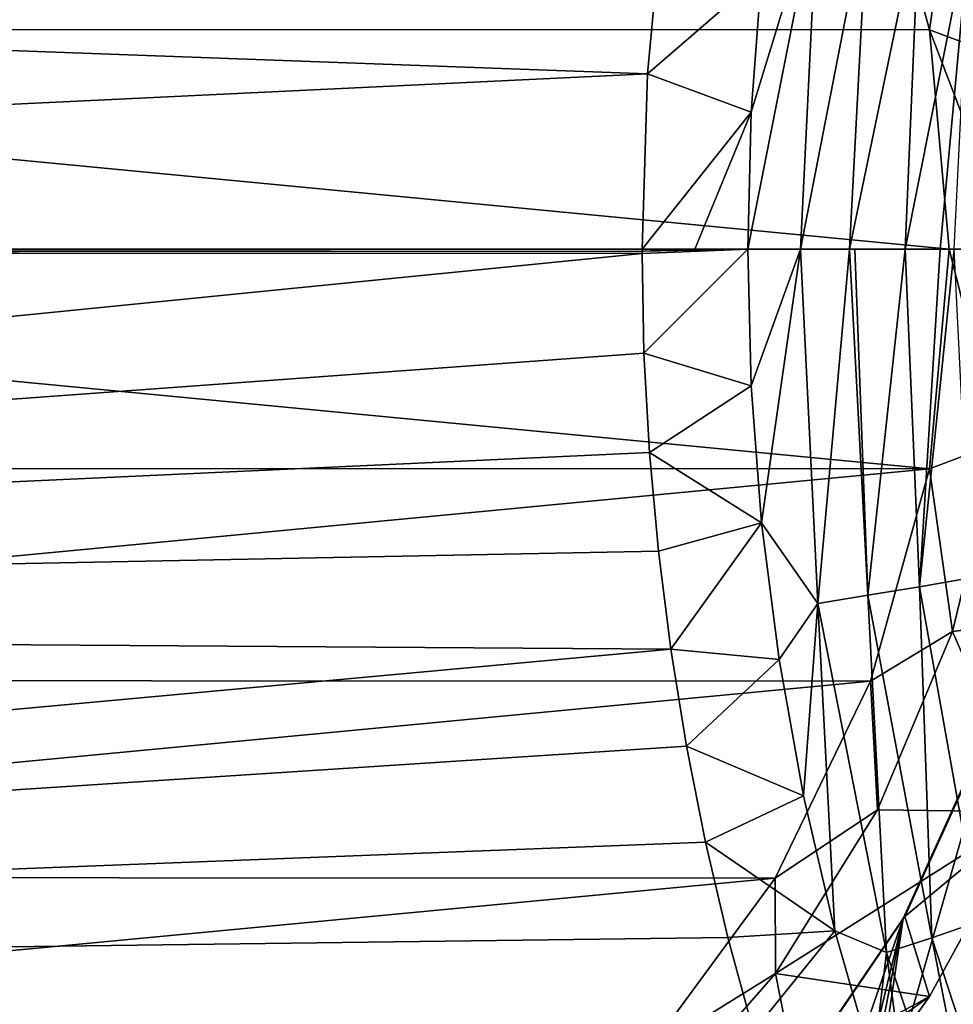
# Model space of a CAD drawing. Header units: metres. Extents: x -237 to 25, y -25 to 25.
# Tile 57 of 165: x -218.77 to -213.52, y -4.24 to 1.29. Entities that reach past the tile are written whole.
import ezdxf

# ---------------------------------------------------------------- set-up
doc = ezdxf.new("R2010")
doc.units = ezdxf.units.M
doc.layers.add('solid_10481232', color=7, linetype='CONTINUOUS')

msp = doc.modelspace()

# ---------------------------------------------------------------- linework, layer by layer
at = {"layer": 'solid_10481232'}
for points in [[(-213.984543, 2.42233, 82.475594), (-226.435287, 1.234599, 85.57991), (-226.104553, 2.428303, 85.497452)], [(-213.655548, 1.231834, 82.39357), (-226.435287, 1.234599, 85.57991), (-213.984543, 2.42233, 82.475594)], [(-213.655548, 1.231834, 82.39357), (-213.984543, 2.42233, 82.475594), (-213.526886, 2.147598, 83.898788)], [(-213.655548, 1.231834, 82.39357), (-213.526886, 2.147598, 83.898788), (-213.270142, 1.088058, 83.834778)], [(-213.270142, 1.088058, 83.834778), (-213.526886, 2.147598, 83.898788), (-212.666718, 1.983487, 83.684326)], [(-215.23938, 0.984349, 180.772797), (-215.146851, 1.966513, 180.749512), (-236.167236, 1.752109, 96.55172)], [(-214.598434, 1.538314, 183.130569), (-215.146851, 1.966513, 180.749512), (-215.23938, 0.984349, 180.772797)], [(-214.281982, 1.989967, 184.140991), (-214.657059, 0.768972, 183.137054), (-214.67627, 0.000078, 183.140396)], [(-214.281982, 1.989967, 184.140991), (-214.67627, 0.000078, 183.140396), (-214.380325, -0.000019, 184.279999)], [(-214.281982, 1.989967, 184.140991), (-214.598434, 1.538314, 183.130569), (-214.657059, 0.768972, 183.137054)], [(-214.001892, 1.944195, 185.225479), (-214.281982, 1.989967, 184.140991), (-214.380325, -0.000019, 184.279999)], [(-214.001892, 1.944195, 185.225479), (-214.380325, -0.000019, 184.279999), (-214.104965, -0.000081, 185.320724)], [(-213.712082, 1.896003, 186.354843), (-214.001892, 1.944195, 185.225479), (-214.104965, -0.000081, 185.320724)], [(-213.712082, 1.896003, 186.354843), (-214.104965, -0.000081, 185.320724), (-213.792511, -0.000159, 186.509735)], [(-213.42482, 1.845199, 187.507996), (-213.712082, 1.896003, 186.354843), (-213.792511, -0.000159, 186.509735)], [(-213.42482, 1.845199, 187.507996), (-213.792511, -0.000159, 186.509735), (-213.595642, -0.000214, 187.276398)], [(-213.42482, 1.845199, 187.507996), (-213.595642, -0.000214, 187.276398), (-213.516449, -0.000238, 187.59108)], [(-215.23938, 0.984349, 180.772797), (-236.167236, 1.752109, 96.55172), (-236.264709, -0.022501, 96.576157)], [(-214.657059, 0.768972, 183.137054), (-214.598434, 1.538314, 183.130569), (-215.23938, 0.984349, 180.772797)], [(-226.435287, 1.234599, 85.57991), (-213.544693, 0.000048, 82.365929), (-226.546661, 0.000048, 85.607681)], [(-213.655548, 1.231834, 82.39357), (-213.544693, 0.000048, 82.365929), (-226.435287, 1.234599, 85.57991)], [(-213.655548, 1.231834, 82.39357), (-213.270142, 1.088058, 83.834778), (-213.183838, 0.000048, 83.813255)], [(-213.655548, 1.231834, 82.39357), (-213.183838, 0.000048, 83.813255), (-213.544693, 0.000048, 82.365929)], [(-215.270157, 0.000115, 180.780807), (-215.23938, 0.984349, 180.772797), (-236.264709, -0.022501, 96.576157)], [(-214.657059, 0.768972, 183.137054), (-215.23938, 0.984349, 180.772797), (-215.270157, 0.000115, 180.780807)], [(-214.657059, 0.768972, 183.137054), (-215.270157, 0.000115, 180.780807), (-214.972824, 0.00008, 181.96785)], [(-214.657059, 0.768972, 183.137054), (-214.972824, 0.00008, 181.96785), (-214.67627, 0.000078, 183.140396)], [(-215.270142, -0.012362, 180.780807), (-215.270157, 0.000115, 180.780807), (-236.264709, -0.022501, 96.576157)], [(-226.546661, 0.000048, 85.607681), (-213.544693, 0.000048, 82.365929), (-213.656067, -1.234503, 82.3937)], [(-226.546661, 0.000048, 85.607681), (-213.656067, -1.234503, 82.3937), (-226.435791, -1.231738, 85.58004)], [(-214.972824, 0.00008, 181.96785), (-215.270157, 0.000115, 180.780807), (-215.270142, -0.012362, 180.780807)], [(-214.67627, 0.000078, 183.140396), (-214.972824, 0.00008, 181.96785), (-215.270142, -0.012362, 180.780807)], [(-214.67627, 0.000078, 183.140396), (-215.270142, -0.012362, 180.780807), (-215.270126, -0.024824, 180.780807)], [(-214.67627, 0.000078, 183.140396), (-215.270126, -0.024824, 180.780807), (-215.259262, -0.585403, 180.778122)], [(-214.657074, -0.768813, 183.13707), (-214.67627, 0.000078, 183.140396), (-215.259262, -0.585403, 180.778122)], [(-214.380325, -0.000019, 184.279999), (-214.67627, 0.000078, 183.140396), (-214.657074, -0.768813, 183.13707)], [(-213.656067, -1.234503, 82.3937), (-213.544693, 0.000048, 82.365929), (-213.270157, -1.087999, 83.834778)], [(-213.544693, 0.000048, 82.365929), (-213.183838, 0.000048, 83.813255), (-213.270157, -1.087999, 83.834778)], [(-215.270126, -0.024824, 180.780807), (-215.270142, -0.012362, 180.780807), (-236.264709, -0.022501, 96.576157)], [(-215.270126, -0.024824, 180.780807), (-236.264709, -0.022501, 96.576157), (-236.123779, -2.104417, 96.541077)], [(-215.259262, -0.585403, 180.778122), (-215.270126, -0.024824, 180.780807), (-236.123779, -2.104417, 96.541077)], [(-214.380325, -0.000019, 184.279999), (-214.657074, -0.768813, 183.13707), (-214.59845, -1.538146, 183.130569)], [(-214.281921, -1.990351, 184.140991), (-214.380325, -0.000019, 184.279999), (-214.59845, -1.538146, 183.130569)], [(-214.104965, -0.000081, 185.320724), (-214.380325, -0.000019, 184.279999), (-214.281921, -1.990351, 184.140991)], [(-214.001785, -1.945023, 185.225479), (-214.104965, -0.000081, 185.320724), (-214.281921, -1.990351, 184.140991)], [(-214.074295, -0.000088, 185.436584), (-214.104965, -0.000081, 185.320724), (-214.001785, -1.945023, 185.225479)], [(-213.792511, -0.000159, 186.509735), (-214.104965, -0.000081, 185.320724), (-214.074295, -0.000088, 185.436584)], [(-213.792511, -0.000159, 186.509735), (-214.074295, -0.000088, 185.436584), (-214.001785, -1.945023, 185.225479)], [(-213.711975, -1.896844, 186.354843), (-213.792511, -0.000159, 186.509735), (-214.001785, -1.945023, 185.225479)], [(-213.595642, -0.000214, 187.276398), (-213.792511, -0.000159, 186.509735), (-213.711975, -1.896844, 186.354843)], [(-213.516449, -0.000238, 187.59108), (-213.595642, -0.000214, 187.276398), (-213.711975, -1.896844, 186.354843)], [(-213.424728, -1.845999, 187.508011), (-213.516449, -0.000238, 187.59108), (-213.711975, -1.896844, 186.354843)], [(-215.228577, -1.143217, 180.770477), (-215.259262, -0.585403, 180.778122), (-236.123779, -2.104417, 96.541077)], [(-214.657074, -0.768813, 183.13707), (-215.259262, -0.585403, 180.778122), (-215.228577, -1.143217, 180.770477)], [(-214.59845, -1.538146, 183.130569), (-214.657074, -0.768813, 183.13707), (-215.228577, -1.143217, 180.770477)], [(-213.656067, -1.234503, 82.3937), (-213.270157, -1.087999, 83.834778), (-213.526917, -2.147571, 83.898796)], [(-213.526917, -2.147571, 83.898796), (-213.270157, -1.087999, 83.834778), (-212.682724, -2.042565, 83.688309)], [(-215.17836, -1.697544, 180.75798), (-215.228577, -1.143217, 180.770477), (-236.123779, -2.104417, 96.541077)], [(-214.59845, -1.538146, 183.130569), (-215.228577, -1.143217, 180.770477), (-215.17836, -1.697544, 180.75798)], [(-226.435791, -1.231738, 85.58004), (-213.656067, -1.234503, 82.3937), (-226.106812, -2.422234, 85.498016)], [(-226.106812, -2.422234, 85.498016), (-213.656067, -1.234503, 82.3937), (-213.986801, -2.428207, 82.476158)], [(-213.986801, -2.428207, 82.476158), (-213.656067, -1.234503, 82.3937), (-213.526917, -2.147571, 83.898796)], [(-214.59845, -1.538146, 183.130569), (-215.17836, -1.697544, 180.75798), (-215.108917, -2.247479, 180.740677)], [(-214.500656, -2.306225, 183.119492), (-214.59845, -1.538146, 183.130569), (-215.108917, -2.247479, 180.740677)], [(-214.281921, -1.990351, 184.140991), (-214.59845, -1.538146, 183.130569), (-214.500656, -2.306225, 183.119492)], [(-215.108917, -2.247479, 180.740677), (-215.17836, -1.697544, 180.75798), (-236.123779, -2.104417, 96.541077)], [(-213.424728, -1.845999, 187.508011), (-213.711975, -1.896844, 186.354843), (-213.377289, -3.77694, 186.253464)], [(-213.711975, -1.896844, 186.354843), (-214.001785, -1.945023, 185.225479), (-213.641724, -3.868449, 185.13858)], [(-213.377289, -3.77694, 186.253464), (-213.711975, -1.896844, 186.354843), (-213.641724, -3.868449, 185.13858)], [(-214.281921, -1.990351, 184.140991), (-214.500656, -2.306225, 183.119492), (-214.363785, -3.071125, 183.102814)], [(-214.281921, -1.990351, 184.140991), (-214.363785, -3.071125, 183.102814), (-214.187302, -3.829538, 183.083633)], [(-214.001785, -1.945023, 185.225479), (-214.281921, -1.990351, 184.140991), (-213.897827, -3.952276, 184.072876)], [(-213.897827, -3.952276, 184.072876), (-214.281921, -1.990351, 184.140991), (-214.187302, -3.829538, 183.083633)], [(-213.641724, -3.868449, 185.13858), (-214.001785, -1.945023, 185.225479), (-213.897827, -3.952276, 184.072876)], [(-213.526917, -2.147571, 83.898796), (-212.682724, -2.042565, 83.688309), (-213.085602, -3.161067, 83.788765)], [(-215.108917, -2.247479, 180.740677), (-236.123779, -2.104417, 96.541077), (-235.711258, -4.138214, 96.438278)], [(-213.986801, -2.428207, 82.476158), (-213.526917, -2.147571, 83.898796), (-213.947327, -3.150217, 84.003616)], [(-213.947327, -3.150217, 84.003616), (-213.526917, -2.147571, 83.898796), (-213.085602, -3.161067, 83.788765)], [(-215.020599, -2.792058, 180.718674), (-215.108917, -2.247479, 180.740677), (-235.711258, -4.138214, 96.438278)], [(-214.500656, -2.306225, 183.119492), (-215.108917, -2.247479, 180.740677), (-215.020599, -2.792058, 180.718674)], [(-214.363785, -3.071125, 183.102814), (-214.500656, -2.306225, 183.119492), (-215.020599, -2.792058, 180.718674)], [(-226.106812, -2.422234, 85.498016), (-213.986801, -2.428207, 82.476158), (-225.572693, -3.52746, 85.364845)], [(-225.572693, -3.52746, 85.364845), (-213.986801, -2.428207, 82.476158), (-214.523148, -3.534873, 82.609886)], [(-214.523148, -3.534873, 82.609886), (-213.986801, -2.428207, 82.476158), (-213.947327, -3.150217, 84.003616)], [(-213.266083, -2.573042, 81.976974), (-213.443817, -4.38144, 82.021286), (-214.014145, -5.190456, 82.163483)], [(-213.803726, -3.760637, 82.111023), (-213.266083, -2.573042, 81.976974), (-214.014145, -5.190456, 82.163483)], [(-213.79332, -3.749952, 82.215363), (-213.266083, -2.573042, 81.976974), (-213.803726, -3.760637, 82.111023)], [(-213.79332, -3.749952, 82.215363), (-213.257217, -2.565103, 82.081703), (-213.266083, -2.573042, 81.976974)], [(-213.085602, -3.161067, 83.788765), (-213.257217, -2.565103, 82.081703), (-213.79332, -3.749952, 82.215363)], [(-214.913513, -3.331582, 180.691986), (-215.020599, -2.792058, 180.718674), (-235.711258, -4.138214, 96.438278)], [(-214.363785, -3.071125, 183.102814), (-215.020599, -2.792058, 180.718674), (-214.913513, -3.331582, 180.691986)], [(-214.187302, -3.829538, 183.083633), (-214.363785, -3.071125, 183.102814), (-214.913513, -3.331582, 180.691986)], [(-214.523148, -3.534873, 82.609886), (-213.947327, -3.150217, 84.003616), (-214.520126, -4.069037, 84.146431)], [(-214.520126, -4.069037, 84.146431), (-213.947327, -3.150217, 84.003616), (-213.085602, -3.161067, 83.788765)], [(-214.520126, -4.069037, 84.146431), (-213.085602, -3.161067, 83.788765), (-213.655182, -4.199162, 83.930771)], [(-213.085602, -3.161067, 83.788765), (-213.79332, -3.749952, 82.215363), (-213.655182, -4.199162, 83.930771)], [(-214.787689, -3.866384, 180.660629), (-214.913513, -3.331582, 180.691986), (-235.711258, -4.138214, 96.438278)], [(-214.187302, -3.829538, 183.083633), (-214.913513, -3.331582, 180.691986), (-214.787689, -3.866384, 180.660629)], [(-225.572693, -3.52746, 85.364845), (-214.523148, -3.534873, 82.609886), (-224.849701, -4.513992, 85.184586)], [(-224.849701, -4.513992, 85.184586), (-214.523148, -3.534873, 82.609886), (-215.246994, -4.520023, 82.790359)], [(-215.246994, -4.520023, 82.790359), (-214.523148, -3.534873, 82.609886), (-214.520126, -4.069037, 84.146431)], [(-214.627487, -6.140653, 82.316406), (-214.532761, -4.833377, 82.292786), (-213.803726, -3.760637, 82.111023)], [(-214.388794, -6.179614, 82.256897), (-214.627487, -6.140653, 82.316406), (-213.803726, -3.760637, 82.111023)], [(-214.520905, -4.820859, 82.396774), (-213.803726, -3.760637, 82.111023), (-214.532761, -4.833377, 82.292786)], [(-214.520905, -4.820859, 82.396774), (-213.79332, -3.749952, 82.215363), (-213.803726, -3.760637, 82.111023)], [(-213.655182, -4.199162, 83.930771), (-213.79332, -3.749952, 82.215363), (-214.520905, -4.820859, 82.396774)], [(-214.388794, -6.179614, 82.256897), (-213.803726, -3.760637, 82.111023), (-214.124649, -5.414333, 82.191032)], [(-213.803726, -3.760637, 82.111023), (-214.014145, -5.190456, 82.163483), (-214.124649, -5.414333, 82.191032)], [(-213.377289, -3.77694, 186.253464), (-213.641724, -3.868449, 185.13858), (-213.033951, -5.732651, 185.045593)], [(-214.643524, -4.395231, 180.624695), (-214.787689, -3.866384, 180.660629), (-235.711258, -4.138214, 96.438278)], [(-214.187302, -3.829538, 183.083633), (-214.787689, -3.866384, 180.660629), (-214.643524, -4.395231, 180.624695)], [(-213.971664, -4.580281, 183.060089), (-214.187302, -3.829538, 183.083633), (-214.643524, -4.395231, 180.624695)], [(-213.897827, -3.952276, 184.072876), (-214.187302, -3.829538, 183.083633), (-213.971664, -4.580281, 183.060089)], [(-213.641724, -3.868449, 185.13858), (-213.897827, -3.952276, 184.072876), (-213.257202, -5.847931, 183.991196)], [(-213.033951, -5.732651, 185.045593), (-213.641724, -3.868449, 185.13858), (-213.257202, -5.847931, 183.991196)], [(-213.897827, -3.952276, 184.072876), (-213.971664, -4.580281, 183.060089), (-213.716888, -5.320278, 183.034286)], [(-213.257202, -5.847931, 183.991196), (-213.897827, -3.952276, 184.072876), (-213.716888, -5.320278, 183.034286)], [(-215.246994, -4.520023, 82.790359), (-214.520126, -4.069037, 84.146431), (-215.229843, -4.879439, 84.32338)], [(-214.413254, -4.611233, 84.119781), (-215.229843, -4.879439, 84.32338), (-214.520126, -4.069037, 84.146431)], [(-214.413254, -4.611233, 84.119781), (-214.520126, -4.069037, 84.146431), (-213.655182, -4.199162, 83.930771)], [(-214.643524, -4.395231, 180.624695), (-235.711258, -4.138214, 96.438278), (-235.036087, -6.092565, 96.269989)], [(-213.995193, -4.676885, 84.018326), (-213.655182, -4.199162, 83.930771), (-214.520905, -4.820859, 82.396774)], [(-214.413254, -4.611233, 84.119781), (-213.655182, -4.199162, 83.930771), (-213.995193, -4.676885, 84.018326)]]:
    msp.add_3dface(points, dxfattribs=at)

doc.saveas('drawing.dxf')
